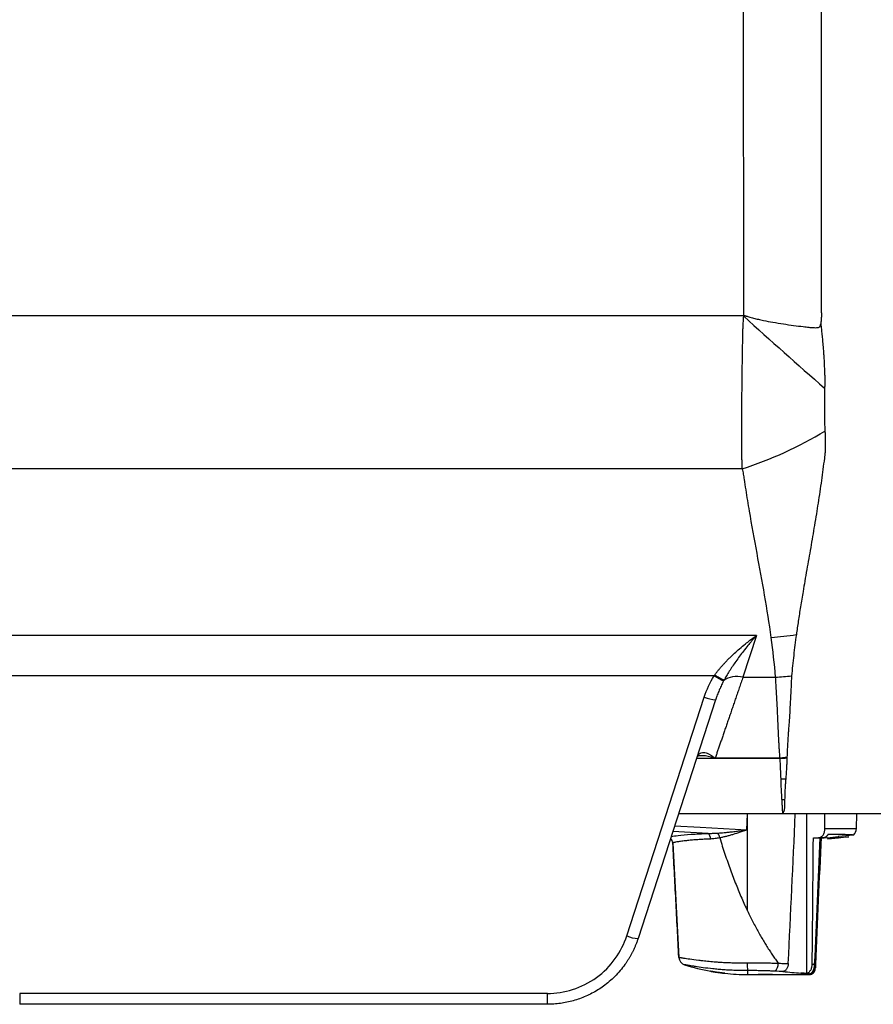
# Model space of a CAD drawing. Header units: millimetres. Extents: x 5 to 597, y 5 to 415.
# Tile 88 of 131: x 303 to 318, y 304 to 320. Entities that reach past the tile are written whole.
import ezdxf

# ---------------------------------------------------------------- set-up
doc = ezdxf.new("R2010")
doc.units = ezdxf.units.MM

msp = doc.modelspace()

# ---------------------------------------------------------------- linework, layer by layer
at = {"color": 8, "linetype": 'Continuous', "lineweight": 25}
for p, q in [((315.4258, 315.2314), (315.4168, 323.3586)), ((316.036, 307.8), (314.6328, 307.8)), ((314.3312, 306.872), (316.0949, 306.872)), ((314.8252, 306.5394), (314.2334, 306.571)), ((316.7905, 306.6205), (317.3195, 306.6205)), ((315.4896, 304.2324), (315.4896, 304.166))]:
    msp.add_line(p, q, dxfattribs=at)
at = {"color": 7, "linetype": 'Continuous', "lineweight": 25}
for p, q in [((315.4258, 315.2385), (300.2435, 315.2385)), ((315.3986, 312.6669), (300.0802, 312.6669)), ((315.6396, 309.8652), (299.7395, 309.8652)), ((315.6396, 309.8652), (315.4125, 309.1662)), ((314.9273, 309.1875), (300.4518, 309.1875)), ((315.4125, 309.1662), (315.962, 309.1662)), ((313.4586, 304.816), (314.7628, 308.8301)), ((314.953, 308.7857), (313.6488, 304.7716)), ((316.0181, 307.8015), (314.9484, 307.8015)), ((316.0949, 306.866), (314.3293, 306.866)), ((315.4803, 306.5998), (315.4896, 306.866)), ((315.4896, 305.2356), (315.4896, 306.866)), ((316.2929, 306.866), (316.1387, 306.866)), ((316.4893, 304.1877), (316.4872, 306.866)), ((317.3195, 306.6205), (317.3281, 306.866)), ((314.2343, 306.3781), (314.2343, 306.3761)), ((314.2343, 306.3761), (314.3349, 304.4556)), ((316.5966, 306.466), (316.6822, 306.466)), ((316.7616, 306.466), (316.6822, 306.466)), ((316.8364, 306.4657), (316.7247, 306.454)), ((316.8364, 306.4659), (317.0157, 306.4847)), ((316.8364, 306.4659), (316.8371, 306.4458)), ((317.1953, 306.4833), (316.8371, 306.4457)), ((316.8371, 306.4458), (317.0164, 306.4647)), ((316.8396, 306.5205), (316.8391, 306.5118)), ((316.8396, 306.5218), (316.8396, 306.5205)), ((317.0156, 306.4865), (317.0163, 306.4664)), ((317.2712, 306.5114), (317.0157, 306.4846)), ((314.3349, 304.4556), (314.3349, 304.4563)), ((314.4324, 304.3302), (314.4324, 304.3295)), ((315.4896, 304.166), (315.6696, 304.166)), ((315.9096, 304.166), (316.5324, 304.166)), ((312.1271, 303.8486), (303.252, 303.8486)), ((303.252, 303.8486), (303.252, 303.666)), ((312.1271, 303.666), (312.1271, 303.8486)), ((312.1271, 303.666), (303.252, 303.666))]:
    msp.add_line(p, q, dxfattribs=at)
at = {"color": 7, "linetype": 'Continuous', "lineweight": 25, "flags": 128}
msp.add_lwpolyline([(316.7905, 306.6205), (316.7909, 306.758), (316.7913, 306.866)], dxfattribs=at)
at = {"color": 8, "linetype": 'Continuous', "lineweight": 25, "flags": 128}
msp.add_lwpolyline([(314.2639, 306.6647), (314.6937, 306.6418), (315.4803, 306.5998)], dxfattribs=at)
at = {"color": 7, "linetype": 'Continuous', "lineweight": 25}
for centre, radius, start, end in [((437.4022, 451.0352), 182.5401, 228.070416, 228.641614), ((313.4095, 318.8621), 6.5067, 287.79974, 301.30907), ((315.4128, 315.9733), 6.1591, 274.42342, 278.3776), ((315.5444, 310.1477), 1.1414, 237.26847, 246.42157), ((315.6517, 315.3043), 6.1459, 272.89412, 275.39335), ((314.9914, 309.3801), 0.5957, 247.43327, 266.30462), ((315.8251, 312.539), 4.7437, 272.54763, 273.96424), ((315.9965, 311.9516), 4.4973, 270.7173, 271.72291), ((316.0034, 311.3737), 4.2635, 270.87769, 271.48348), ((314.761, 306.4548), 0.1062, 354.62367, 52.80511), ((314.8197, 306.4363), 0.2042, 7.7738, 32.08835), ((317.1596, 306.626), 0.16, 314.25479, 358), ((314.1344, 306.3709), 0.1, 3, 53.12836), ((313.6872, 305.3661), 0.5957, 247.43327, 266.30462), ((314.4747, 304.4636), 0.14, 183.00126, 252.42253), ((314.4747, 304.463), 0.14, 183, 252.42025), ((315.4896, 307.666), 3.5, 252.42025, 259.80396), ((316.4712, 304.3418), 0.9877, 178.76677, 186.35699), ((315.855, 304.3403), 0.1509, 309.00142, 6.51742), ((316.5296, 304.278), 0.0999, 269.96243, 357.46903), ((316.6079, 304.0605), 0.2768, 84.96968, 87.8535), ((315.4896, 307.666), 3.5, 263.75585, 270)]:
    msp.add_arc(centre, radius, start, end, dxfattribs=at)
at = {"color": 8, "linetype": 'Continuous', "lineweight": 25}
msp.add_arc((314.1344, 306.3728), 0.1, 3.00243, 52.77567, dxfattribs=at)
for points, knots in [([(316.7323, 323.3386), (316.729, 321.5064), (316.7246, 319.033), (316.7256, 316.3979), (316.7276, 315.5515), (316.7299, 315.3335), (316.7308, 315.2703), (316.7317, 315.2507), (316.732, 315.2439)], [0, 0, 0, 0, 0.6789963, 0.9166775, 0.9765737, 0.9926968, 0.9974797, 1, 1, 1, 1]), ([(314.6586, 307.8553), (314.6593, 307.8567), (314.6683, 307.875), (314.7052, 307.8979), (314.7703, 307.9061), (314.8324, 307.8792), (314.8753, 307.8529), (314.8971, 307.8381), (314.9174, 307.8224), (314.9302, 307.8121), (314.9367, 307.8066), (314.9401, 307.8042), (314.9417, 307.8031), (314.9428, 307.8025), (314.9439, 307.8022), (314.9447, 307.802)], [0, 0, 0, 0, 0.01178811, 0.1531547, 0.4349139, 0.71723717, 0.7661016, 0.85864104, 0.92932763, 0.96465956, 0.9820484, 0.99230428, 0.99361082, 0.99549915, 1, 1, 1, 1]), ([(314.9484, 307.8015), (314.9475, 307.8014), (314.9458, 307.8011), (314.9176, 307.8022), (314.8366, 307.8429), (314.7487, 307.8443), (314.6831, 307.8453)], [0, 0, 0, 0, 0.0083517, 0.0166057, 0.2661126, 1, 1, 1, 1]), ([(314.2063, 306.4875), (314.2411, 306.4928), (314.3166, 306.5042), (314.5312, 306.5262), (314.7272, 306.535), (314.8252, 306.5394)], [0, 0, 0, 0, 0.29986535, 0.64982717, 1, 1, 1, 1])]:
    msp.add_open_spline(points, degree=3, knots=knots, dxfattribs=at)
at = {"color": 7, "linetype": 'Continuous', "lineweight": 25}
for points, knots in [([(315.3986, 312.6669), (315.3982, 312.6902), (315.3976, 312.7369), (315.3967, 312.8086), (315.396, 312.8817), (315.3953, 312.9562), (315.3948, 313.0321), (315.3944, 313.1093), (315.3941, 313.1879), (315.3939, 313.2677), (315.3939, 313.3488), (315.3939, 313.4312), (315.3941, 313.5147), (315.3943, 313.5993), (315.3947, 313.6851), (315.3952, 313.7719), (315.3964, 313.9379), (315.3988, 314.1885), (315.4028, 314.4709), (315.4067, 314.7008), (315.4095, 314.8505), (315.412, 314.9686), (315.4147, 315.0589), (315.4187, 315.1435), (315.4235, 315.2028), (315.4258, 315.2314)], [0, 0, 0, 0, 0.03269642, 0.06546873, 0.09831698, 0.13124124, 0.16424153, 0.19731793, 0.23047047, 0.26369922, 0.2970042, 0.33038548, 0.36384311, 0.39737713, 0.43098759, 0.46467453, 0.49843801, 0.62230414, 0.74758061, 0.80930766, 0.87226685, 0.90925455, 0.93632849, 0.96924897, 1, 1, 1, 1]), ([(315.4265, 315.2314), (315.4268, 315.2339), (315.4273, 315.2382), (315.4308, 315.2437), (315.4368, 315.2457), (315.4438, 315.2441), (315.4514, 315.2416), (315.4598, 315.239), (315.47, 315.2353), (315.4865, 315.2301), (315.5135, 315.222), (315.5499, 315.2115), (315.604, 315.197), (315.6737, 315.18), (315.7813, 315.1569), (315.9223, 315.1307), (316.0911, 315.1035), (316.262, 315.0789), (316.4044, 315.0606), (316.5133, 315.0484), (316.5843, 315.0418), (316.6349, 315.0396), (316.6697, 315.0409), (316.694, 315.0478), (316.7096, 315.0616), (316.7175, 315.0813), (316.7197, 315.0954), (316.721, 315.1034)], [0, 0, 0, 0, 0.0053826, 0.0094332, 0.0132942, 0.0182476, 0.0245628, 0.0309098, 0.0372911, 0.0481264, 0.0683208, 0.0986123, 0.1303643, 0.1899836, 0.2545002, 0.3700305, 0.5030057, 0.629466, 0.7516707, 0.8231696, 0.8760195, 0.9130644, 0.9381583, 0.9549569, 0.969008, 0.9822838, 1, 1, 1, 1]), ([(316.732, 315.2439), (316.7305, 315.2175), (316.7278, 315.1706), (316.7231, 315.1238), (316.721, 315.1034)], [0, 0, 0, 0, 0.5631423, 1, 1, 1, 1]), ([(316.721, 315.1034), (316.7244, 315.074), (316.7315, 315.014), (316.741, 314.9224), (316.7504, 314.8236), (316.7587, 314.7281), (316.7667, 314.6375), (316.774, 314.5381), (316.7782, 314.4207), (316.7827, 314.309), (316.7877, 314.2206), (316.7884, 314.1565), (316.7877, 314.0903), (316.7865, 314.0464), (316.7857, 314.0222)], [0, 0, 0, 0, 0.0799538, 0.1633211, 0.2500245, 0.3499649, 0.4250516, 0.4999265, 0.6249814, 0.7499505, 0.8124297, 0.8749028, 0.93094, 1, 1, 1, 1]), ([(316.7857, 314.0222), (316.7853, 314.006), (316.7844, 313.9746), (316.7839, 313.9278), (316.7841, 313.8818), (316.7843, 313.8202), (316.7836, 313.7436), (316.783, 313.6533), (316.7833, 313.5637), (316.7847, 313.4715), (316.7866, 313.3841), (316.7895, 313.3275), (316.7907, 313.303)], [0, 0, 0, 0, 0.0642361, 0.1250114, 0.1875052, 0.2500103, 0.3750096, 0.5000014, 0.6230638, 0.7499952, 0.8915478, 1, 1, 1, 1]), ([(316.7907, 313.303), (316.7919, 313.2832), (316.7941, 313.2438), (316.7962, 313.1853), (316.7972, 313.1277), (316.797, 313.0694), (316.7959, 313.0126), (316.7934, 312.9549), (316.7893, 312.8995), (316.784, 312.8619), (316.7816, 312.8442)], [0, 0, 0, 0, 0.1264591, 0.25199, 0.3765033, 0.4999191, 0.6324447, 0.7496553, 0.8820941, 1, 1, 1, 1]), ([(316.7816, 312.8442), (316.7737, 312.7824), (316.7579, 312.6582), (316.7322, 312.471), (316.7048, 312.2818), (316.6763, 312.0947), (316.6462, 311.9059), (316.6051, 311.6562), (316.5514, 311.3433), (316.4966, 311.0312), (316.454, 310.7859), (316.4182, 310.5774), (316.3811, 310.3532), (316.3431, 310.1111), (316.3209, 309.9554), (316.3102, 309.8799)], [0, 0, 0, 0, 0.0615089, 0.1236231, 0.1864157, 0.2500144, 0.3102665, 0.3750194, 0.5000253, 0.6250182, 0.6911515, 0.7499994, 0.8383852, 0.9216379, 1, 1, 1, 1]), ([(315.8879, 309.8325), (315.856, 310.0696), (315.8184, 310.3061), (315.7366, 310.7785), (315.6926, 311.0145), (315.6054, 311.4863), (315.5622, 311.7223), (315.5019, 312.0767), (315.4825, 312.195), (315.4549, 312.3724), (315.4459, 312.4316), (315.4328, 312.5204), (315.4286, 312.55), (315.4197, 312.6092), (315.4142, 312.6387), (315.3986, 312.6669)], [0, 0, 0, 0, 0.25, 0.25, 0.5, 0.5, 0.75, 0.75, 0.875, 0.875, 0.9375, 0.9375, 0.96875, 0.96875, 1, 1, 1, 1]), ([(314.9365, 309.2003), (314.9458, 309.2129), (314.9648, 309.2388), (314.9953, 309.2774), (315.028, 309.3169), (315.0629, 309.3574), (315.1001, 309.3986), (315.1395, 309.4405), (315.1812, 309.483), (315.2252, 309.526), (315.2833, 309.5805), (315.3595, 309.6481), (315.4463, 309.7201), (315.5412, 309.7941), (315.6033, 309.839), (315.6396, 309.8652)], [0, 0, 0, 0, 0.0463652, 0.0949679, 0.1458314, 0.1989762, 0.2544203, 0.3121793, 0.3722673, 0.4346966, 0.4994783, 0.6166177, 0.7497855, 0.8537583, 1, 1, 1, 1]), ([(315.6396, 309.8652), (315.6248, 309.8483), (315.5971, 309.8169), (315.5585, 309.7718), (315.5257, 309.7328), (315.4807, 309.6782), (315.4245, 309.6079), (315.3564, 309.5184), (315.294, 309.4322), (315.236, 309.3477), (315.1837, 309.2668), (315.137, 309.1901), (315.1087, 309.1393), (315.0952, 309.1151)], [0, 0, 0, 0, 0.0777615, 0.1453514, 0.2027696, 0.250016, 0.3832233, 0.5003173, 0.6159095, 0.7236473, 0.8235539, 0.915659, 1, 1, 1, 1]), ([(316.3102, 309.8799), (316.3023, 309.8216), (316.2865, 309.7053), (316.2654, 309.5316), (316.2461, 309.3584), (316.2349, 309.2432), (316.2293, 309.1856)], [0, 0, 0, 0, 0.2508638, 0.5007994, 0.7503426, 1, 1, 1, 1]), ([(315.0952, 309.1151), (315.0894, 309.1169), (315.0812, 309.1202), (315.0601, 309.1301), (315.0472, 309.1366), (315.0182, 309.1522), (315.0022, 309.1612), (314.9693, 309.1803), (314.9525, 309.1904), (314.9365, 309.2003)], [0, 0, 0, 0, 0.25, 0.25, 0.5, 0.5, 0.75, 0.75, 1, 1, 1, 1]), ([(315.4125, 309.1662), (315.4021, 309.1359), (315.3814, 309.0754), (315.3509, 308.9865), (315.321, 308.8993), (315.2917, 308.8139), (315.263, 308.7301), (315.2349, 308.6482), (315.2074, 308.568), (315.1806, 308.4896), (315.1543, 308.4129), (315.1286, 308.338), (315.1035, 308.2648), (315.079, 308.1934), (315.0551, 308.1238), (315.0318, 308.0559), (315.0091, 307.9898), (314.987, 307.9254), (314.9655, 307.8627), (314.9516, 307.8222), (314.9447, 307.802)], [0, 0, 0, 0, 0.0581944, 0.116074, 0.1736396, 0.230892, 0.2878319, 0.3444601, 0.4007775, 0.4567849, 0.5124832, 0.5678731, 0.6229555, 0.6777314, 0.7322016, 0.786367, 0.8402287, 0.8937874, 0.9470442, 1, 1, 1, 1]), ([(315.0879, 309.1016), (315.0798, 309.0862), (315.0645, 309.0573), (315.0444, 309.0158), (315.0277, 308.9795), (315.0064, 308.9307), (314.9862, 308.8803), (314.9691, 308.8332), (314.9609, 308.8095), (314.9564, 308.7959), (314.9541, 308.7891), (314.953, 308.7857)], [0, 0, 0, 0, 0.1511915, 0.2849275, 0.4012032, 0.5000281, 0.7497913, 0.8748283, 0.9374105, 0.9687205, 1, 1, 1, 1]), ([(315.4125, 309.1662), (315.3559, 309.1768), (315.2944, 309.1795), (315.1817, 309.1625), (315.1313, 309.1427), (315.0952, 309.1151)], [0, 0, 0, 0, 0.5, 0.5, 1, 1, 1, 1]), ([(316.0354, 307.8022), (316.0343, 307.8183), (316.031, 307.8658), (316.0258, 307.942), (316.0203, 308.0258), (316.0143, 308.1289), (316.0085, 308.2592), (316.002, 308.4244), (315.9935, 308.5984), (315.9846, 308.7594), (315.9762, 308.9072), (315.9691, 309.0349), (315.9644, 309.1224), (315.962, 309.1662)], [0, 0, 0, 0, 0.0424584, 0.1255731, 0.1951596, 0.2506535, 0.3754064, 0.4999993, 0.6201748, 0.7493406, 0.8328733, 0.9164264, 1, 1, 1, 1]), ([(316.2291, 309.1826), (316.2284, 309.1676), (316.2257, 309.1084), (316.2197, 308.9781), (316.2113, 308.8012), (316.2014, 308.613), (316.192, 308.4675), (316.184, 308.3563), (316.1776, 308.2736), (316.1715, 308.1927), (316.1653, 308.0986), (316.1592, 307.97), (316.1552, 307.8738), (316.1528, 307.8153)], [0, 0, 0, 0, 0.0283371, 0.1124494, 0.2513145, 0.3794649, 0.5008604, 0.5632283, 0.6254018, 0.6876381, 0.7499939, 0.8478086, 1, 1, 1, 1]), ([(314.6358, 307.8095), (314.6358, 307.8095), (314.6358, 307.8095), (314.6358, 307.8095), (314.6358, 307.8095), (314.6358, 307.8095), (314.6358, 307.8095), (314.6359, 307.8098), (314.636, 307.8101), (314.6361, 307.8104), (314.6362, 307.8105), (314.6362, 307.8105), (314.6362, 307.8106), (314.642, 307.8282), (314.6503, 307.8417), (314.6586, 307.8553)], [0, 0, 0, 0, 0.0001325, 0.0002647, 0.0005514, 0.0009011, 0.0013365, 0.0040982, 0.015009, 0.0188891, 0.0194067, 0.0195205, 0.0199207, 0.0220701, 1, 1, 1, 1]), ([(314.6567, 307.8437), (314.6567, 307.8436), (314.6564, 307.8417), (314.6595, 307.8466), (314.6764, 307.8473), (314.6843, 307.8476)], [0, 0, 0, 0, 0.0299636, 0.5422789, 1, 1, 1, 1]), ([(316.036, 307.8), (316.0348, 307.8005), (316.0331, 307.8006), (316.0301, 307.8008), (316.0286, 307.8009), (316.0241, 307.8012), (316.0211, 307.8014), (316.0181, 307.8015)], [0, 0, 0, 0, 0.25, 0.25, 0.5, 0.5, 1, 1, 1, 1]), ([(316.1528, 307.8153), (316.1331, 307.8132), (316.1134, 307.8112), (316.0742, 307.8071), (316.0546, 307.8051), (316.0354, 307.8022)], [0, 0, 0, 0, 0.5, 0.5, 1, 1, 1, 1]), ([(316.0528, 307.4547), (316.0514, 307.5074), (316.0496, 307.5626), (316.0439, 307.6778), (316.0402, 307.7377), (316.036, 307.8)], [0, 0, 0, 0, 0.5, 0.5, 1, 1, 1, 1]), ([(316.1531, 307.8067), (316.1523, 307.7888), (316.1509, 307.7545), (316.1487, 307.7065), (316.1465, 307.6636), (316.1435, 307.6106), (316.1387, 307.5407), (316.1342, 307.4864), (316.1318, 307.4564)], [0, 0, 0, 0, 0.1421808, 0.2728042, 0.39187667, 0.49939586, 0.72288665, 1, 1, 1, 1]), ([(316.0687, 307.1107), (316.066, 307.1604), (316.0627, 307.2139), (316.0581, 307.2999), (316.0566, 307.3295), (316.0544, 307.3906), (316.0537, 307.4222), (316.0528, 307.4547)], [0, 0, 0, 0, 0.5, 0.5, 0.75, 0.75, 1, 1, 1, 1]), ([(316.1318, 307.4564), (316.1301, 307.4371), (316.1274, 307.4049), (316.1237, 307.3595), (316.1212, 307.317), (316.1187, 307.2632), (316.1163, 307.1921), (316.1147, 307.1411), (316.1138, 307.1116)], [0, 0, 0, 0, 0.1492907, 0.2501317, 0.3666639, 0.5000144, 0.7104819, 1, 1, 1, 1]), ([(316.0846, 306.884), (316.0832, 306.892), (316.0806, 306.908), (316.0787, 306.9334), (316.0775, 306.96), (316.0759, 306.997), (316.0732, 307.0386), (316.0705, 307.0804), (316.0692, 307.1022), (316.0687, 307.1107)], [0, 0, 0, 0, 0.1249986, 0.2499995, 0.3749998, 0.5000008, 0.7499988, 0.9031237, 1, 1, 1, 1]), ([(316.1138, 307.1116), (316.1136, 307.1021), (316.113, 307.0802), (316.1124, 307.0383), (316.1121, 306.9963), (316.1103, 306.9592), (316.107, 306.9352), (316.1015, 306.9159), (316.0946, 306.8992), (316.0878, 306.889), (316.0846, 306.884)], [0, 0, 0, 0, 0.1080952, 0.2497171, 0.4992577, 0.6379897, 0.7488477, 0.8374906, 0.9211807, 1, 1, 1, 1]), ([(316.0846, 306.884), (316.0871, 306.8831), (316.0922, 306.8812), (316.0971, 306.8781), (316.1, 306.8746), (316.0996, 306.8705), (316.0965, 306.8676), (316.0949, 306.866)], [0, 0, 0, 0, 0.1777432, 0.3489092, 0.5190758, 0.7423232, 1, 1, 1, 1]), ([(316.1021, 306.872), (316.1295, 306.872), (316.1843, 306.872), (316.2663, 306.872), (316.3481, 306.872), (316.4296, 306.872), (316.5109, 306.872), (316.5919, 306.872), (316.6726, 306.8719), (316.8349, 306.8718), (317.0739, 306.8717), (317.3839, 306.8712), (317.6752, 306.8709), (317.8864, 306.8704), (318.0246, 306.8701), (318.1054, 306.87), (318.1795, 306.8699), (318.2468, 306.8697), (318.3078, 306.8695), (318.3429, 306.8694), (318.3604, 306.8694)], [0, 0, 0, 0, 0.0312558, 0.0624509, 0.0936016, 0.1247239, 0.1558346, 0.1869507, 0.2180894, 0.2492684, 0.3756188, 0.4991718, 0.6268464, 0.7489289, 0.7930867, 0.8360868, 0.8780942, 0.9192865, 0.9598544, 1, 1, 1, 1]), ([(318.3284, 306.866), (318.3192, 306.866), (318.3006, 306.866), (318.2704, 306.866), (318.2382, 306.866), (318.204, 306.866), (318.1678, 306.866), (318.1296, 306.866), (318.0894, 306.866), (318.0472, 306.866), (318.0029, 306.866), (317.9567, 306.866), (317.8446, 306.866), (317.6498, 306.866), (317.3629, 306.866), (317.0571, 306.866), (316.7998, 306.866), (316.5863, 306.866), (316.4519, 306.866), (316.2853, 306.866), (316.1761, 306.866), (316.0949, 306.866)], [0, 0, 0, 0, 0.0216601, 0.0434501, 0.065401, 0.087543, 0.1099056, 0.1325177, 0.1554068, 0.1785998, 0.2021224, 0.2259991, 0.2502536, 0.3713374, 0.4991814, 0.6216715, 0.7482641, 0.805867, 0.8726198, 0.9053641, 1, 1, 1, 1]), ([(314.8252, 306.5394), (314.8376, 306.5393), (314.8634, 306.5393), (314.9038, 306.5403), (314.9472, 306.542), (314.9772, 306.5438), (314.9927, 306.5448)], [0, 0, 0, 0, 0.2242692, 0.4657104, 0.724298, 1, 1, 1, 1]), ([(314.9927, 306.5448), (315.0083, 306.5458), (315.0427, 306.5481), (315.0988, 306.5529), (315.1642, 306.5594), (315.24, 306.5678), (315.3056, 306.5757), (315.3681, 306.5835), (315.4205, 306.5902), (315.4612, 306.5956), (315.4802, 306.5981)], [0, 0, 0, 0, 0.09692268, 0.21253746, 0.34682837, 0.49975264, 0.67894612, 0.7497436, 0.883739, 1, 1, 1, 1]), ([(315.4801, 306.5962), (315.4654, 306.5912), (315.4378, 306.582), (315.3992, 306.5692), (315.3369, 306.5488), (315.2676, 306.5269), (315.1913, 306.5046), (315.1339, 306.4891), (315.0779, 306.4753), (315.0403, 306.4676), (315.022, 306.4639)], [0, 0, 0, 0, 0.0958223, 0.1794622, 0.2509311, 0.5008608, 0.6308476, 0.7498644, 0.8782244, 1, 1, 1, 1]), ([(316.6822, 306.466), (316.6863, 306.4662), (316.6945, 306.4665), (316.7065, 306.4694), (316.718, 306.4739), (316.729, 306.4803), (316.7395, 306.4886), (316.7495, 306.4987), (316.7608, 306.5129), (316.7725, 306.5331), (316.7825, 306.56), (316.7893, 306.5895), (316.7901, 306.6101), (316.7905, 306.6205)], [0, 0, 0, 0, 0.0731528, 0.1443132, 0.2143179, 0.2840454, 0.3543845, 0.4262013, 0.5003101, 0.6215281, 0.7495029, 0.8740082, 1, 1, 1, 1]), ([(314.8667, 306.4449), (314.8529, 306.4444), (314.8247, 306.4434), (314.7826, 306.4415), (314.7396, 306.4393), (314.696, 306.4366), (314.6521, 306.4337), (314.6083, 306.4304), (314.5648, 306.4268), (314.522, 306.4229), (314.4805, 306.4188), (314.4406, 306.4145), (314.3867, 306.4079), (314.327, 306.3997), (314.2832, 306.392), (314.2585, 306.3866), (314.245, 306.3833), (314.236, 306.3803), (314.2348, 306.3788), (314.2343, 306.3781)], [0, 0, 0, 0, 0.0363738, 0.0745589, 0.1145775, 0.1564446, 0.2001674, 0.2457434, 0.2931596, 0.3423904, 0.3933969, 0.4461258, 0.5005075, 0.6261198, 0.7503975, 0.8088284, 0.8700953, 0.9339236, 1, 1, 1, 1]), ([(314.3349, 304.4563), (314.3182, 304.7763), (314.3014, 305.0966), (314.2678, 305.7372), (314.251, 306.0576), (314.2343, 306.3781)], [0, 0, 0, 0, 0.5, 0.5, 1, 1, 1, 1]), ([(315.022, 306.4639), (315.0083, 306.4614), (314.9819, 306.4566), (314.9425, 306.4509), (314.9044, 306.4467), (314.8791, 306.4455), (314.8667, 306.4449)], [0, 0, 0, 0, 0.2604233, 0.4999692, 0.7561715, 1, 1, 1, 1]), ([(315.022, 306.4639), (315.0365, 306.4171), (315.0652, 306.3247), (315.11, 306.1883), (315.1553, 306.0558), (315.2013, 305.9271), (315.2479, 305.8024), (315.2951, 305.6814), (315.3428, 305.5644), (315.3911, 305.4512), (315.4396, 305.3418), (315.4731, 305.2707), (315.4896, 305.2356)], [0, 0, 0, 0, 0.1118858, 0.2210851, 0.3276125, 0.4314837, 0.532716, 0.6313279, 0.7273394, 0.8207723, 0.9116506, 1, 1, 1, 1]), ([(316.8391, 306.5118), (316.8365, 306.5083), (316.8313, 306.5013), (316.8226, 306.4923), (316.8133, 306.4844), (316.8003, 306.4756), (316.7831, 306.4677), (316.7687, 306.4666), (316.7616, 306.466)], [0, 0, 0, 0, 0.1241639, 0.2481428, 0.3731126, 0.5002222, 0.7491981, 1, 1, 1, 1]), ([(317.2712, 306.5114), (317.2711, 306.5114), (317.2708, 306.5114), (317.2684, 306.5116), (317.2645, 306.5118), (317.2591, 306.5121), (317.2522, 306.5125), (317.238, 306.5132), (317.2111, 306.5146), (317.1627, 306.5167), (317.1013, 306.5189), (317.035, 306.5206), (316.969, 306.5216), (316.9072, 306.5221), (316.8621, 306.5219), (316.8396, 306.5218)], [0, 0, 0, 0, 0.0418847, 0.0836302, 0.1252872, 0.166907, 0.2085407, 0.2502395, 0.3754575, 0.499898, 0.6248418, 0.7489039, 0.833138, 0.9166669, 1, 1, 1, 1]), ([(315.4896, 305.2356), (315.5046, 305.2044), (315.5343, 305.1426), (315.5803, 305.0518), (315.6266, 304.9637), (315.6733, 304.8784), (315.7203, 304.7958), (315.7675, 304.716), (315.8149, 304.6388), (315.8623, 304.5644), (315.9098, 304.4928), (315.9572, 304.4238), (315.9891, 304.3794), (316.0049, 304.3574)], [0, 0, 0, 0, 0.1008876, 0.1996727, 0.2963862, 0.3910611, 0.4837327, 0.5744389, 0.6632199, 0.7501188, 0.8351818, 0.918458, 1, 1, 1, 1]), ([(312.1271, 303.8486), (312.2642, 303.8486), (312.4083, 303.8692), (312.69, 303.9583), (312.8273, 304.0269), (313.0727, 304.2051), (313.1803, 304.3145), (313.3521, 304.5549), (313.4162, 304.6856), (313.4586, 304.816)], [0, 0, 0, 0, 0.25, 0.25, 0.5, 0.5, 0.75, 0.75, 1, 1, 1, 1]), ([(313.6488, 304.7716), (313.6431, 304.7547), (313.6319, 304.7212), (313.6131, 304.6722), (313.5932, 304.6247), (313.5723, 304.5788), (313.5503, 304.5345), (313.5275, 304.4917), (313.5039, 304.4504), (313.4796, 304.4108), (313.4547, 304.3726), (313.3874, 304.2756), (313.2662, 304.1326), (313.1058, 303.9957), (312.973, 303.9064), (312.8739, 303.8495), (312.7717, 303.8002), (312.667, 303.7585), (312.5606, 303.7245), (312.4528, 303.6982), (312.3443, 303.6797), (312.2357, 303.6682), (312.1632, 303.6667), (312.1271, 303.666)], [0, 0, 0, 0, 0.0266375, 0.0527789, 0.0784243, 0.1035736, 0.1282269, 0.1523841, 0.1760454, 0.1992108, 0.2218802, 0.2440537, 0.3756623, 0.50029, 0.5575341, 0.6143449, 0.6707236, 0.7266717, 0.7821904, 0.8372812, 0.8919454, 0.9461845, 1, 1, 1, 1]), ([(314.3349, 304.4563), (314.3351, 304.4563), (314.3355, 304.4563), (314.3387, 304.4559), (314.344, 304.4551), (314.3514, 304.4539), (314.361, 304.4524), (314.3729, 304.4505), (314.3871, 304.4482), (314.4035, 304.4456), (314.4407, 304.4396), (314.5186, 304.4273), (314.6328, 304.412), (314.7475, 304.3986), (314.842, 304.3891), (314.9446, 304.3805), (315.0423, 304.3739), (315.1326, 304.3691), (315.2241, 304.3657), (315.3134, 304.3636), (315.3997, 304.3626), (315.4562, 304.3629), (315.4837, 304.363)], [0, 0, 0, 0, 0.0268731, 0.0540199, 0.081428, 0.1090843, 0.1369753, 0.165087, 0.1934049, 0.2219145, 0.2506009, 0.3648555, 0.5000442, 0.5517077, 0.6253378, 0.6973663, 0.7499312, 0.8044885, 0.8569098, 0.9070405, 0.9547641, 1, 1, 1, 1]), ([(315.4896, 304.2324), (315.4757, 304.2324), (315.4481, 304.2323), (315.4068, 304.2326), (315.3657, 304.2332), (315.3249, 304.2342), (315.264, 304.236), (315.1839, 304.2395), (315.0869, 304.2456), (314.9939, 304.2531), (314.876, 304.2647), (314.742, 304.2813), (314.6309, 304.2981), (314.5588, 304.31), (314.5135, 304.3178), (314.4777, 304.324), (314.4546, 304.3279), (314.4411, 304.3299), (314.4338, 304.3307), (314.4329, 304.3303), (314.4324, 304.3302)], [0, 0, 0, 0, 0.0250594, 0.0500584, 0.0750278, 0.0999987, 0.125002, 0.1875941, 0.2500875, 0.3125403, 0.3747191, 0.4998748, 0.6242334, 0.687057, 0.7494657, 0.8119143, 0.8741043, 0.9161146, 0.9580075, 1, 1, 1, 1]), ([(314.9896, 304.2026), (314.9844, 304.2034), (314.9744, 304.2048), (314.9603, 304.2069), (314.9479, 304.2087), (314.9371, 304.2103), (314.9279, 304.2118), (314.9203, 304.213), (314.914, 304.214), (314.909, 304.2149), (314.8944, 304.2173), (314.8756, 304.2203), (314.8667, 304.2219), (314.8756, 304.2203), (314.8972, 304.2169), (314.9227, 304.2126), (314.9505, 304.2082), (314.9753, 304.2047), (314.9896, 304.2026)], [0, 0, 0, 0, 0.04166316, 0.07988402, 0.11466154, 0.14599483, 0.17388311, 0.19832573, 0.21932223, 0.23687235, 0.25097619, 0.38063463, 0.50025293, 0.62001726, 0.75002134, 0.802504, 0.88589231, 1, 1, 1, 1]), ([(315.4837, 304.363), (315.4982, 304.3632), (315.5275, 304.3634), (315.5716, 304.3636), (315.616, 304.3637), (315.6608, 304.3635), (315.7057, 304.3633), (315.7632, 304.3627), (315.8343, 304.3617), (315.9196, 304.3599), (315.976, 304.3583), (316.0049, 304.3574)], [0, 0, 0, 0, 0.0816449, 0.1641566, 0.247474, 0.3315341, 0.4162721, 0.5016216, 0.6587449, 0.8252489, 1, 1, 1, 1]), ([(315.9499, 304.2231), (315.9354, 304.2237), (315.9064, 304.225), (315.862, 304.2267), (315.8171, 304.2282), (315.7715, 304.2295), (315.715, 304.2308), (315.6474, 304.2319), (315.5685, 304.2326), (315.5159, 304.2325), (315.4896, 304.2324)], [0, 0, 0, 0, 0.1000842, 0.1997654, 0.2992456, 0.3987281, 0.4984162, 0.6659151, 0.8327813, 1, 1, 1, 1]), ([(316.0049, 304.3574), (316.0188, 304.3569), (316.047, 304.3557), (316.0892, 304.3538), (316.1323, 304.3517), (316.1606, 304.3502), (316.1751, 304.3495)], [0, 0, 0, 0, 0.2368351, 0.4824475, 0.7368361, 1, 1, 1, 1]), ([(316.1751, 304.3495), (316.1747, 304.3439), (316.1739, 304.3327), (316.1707, 304.3161), (316.1657, 304.2975), (316.1577, 304.2774), (316.1462, 304.2579), (316.1323, 304.2413), (316.1167, 304.2287), (316.0997, 304.2196), (316.0879, 304.2174), (316.082, 304.2164)], [0, 0, 0, 0, 0.0819462, 0.1650255, 0.2504903, 0.3726184, 0.4998719, 0.6210397, 0.7493025, 0.8734204, 1, 1, 1, 1]), ([(316.4893, 304.1877), (316.4934, 304.1892), (316.5014, 304.1921), (316.5129, 304.1988), (316.5257, 304.2084), (316.5391, 304.2223), (316.5522, 304.2412), (316.5629, 304.2631), (316.5708, 304.2875), (316.5761, 304.3135), (316.5769, 304.3315), (316.5773, 304.3405)], [0, 0, 0, 0, 0.083505, 0.1665612, 0.2501165, 0.3748091, 0.4996017, 0.6243704, 0.7498099, 0.8752938, 1, 1, 1, 1]), ([(316.529, 304.166), (316.5413, 304.1674), (316.5668, 304.1701), (316.5998, 304.1921), (316.6232, 304.2242), (316.6271, 304.2495), (316.6289, 304.2617)], [0, 0, 0, 0, 0.240664, 0.5000005, 0.7593367, 1, 1, 1, 1]), ([(316.5296, 304.1781), (316.5326, 304.1785), (316.5384, 304.1794), (316.5464, 304.1824), (316.5533, 304.186), (316.5625, 304.1922), (316.5738, 304.2027), (316.5871, 304.221), (316.5987, 304.2438), (316.6073, 304.2687), (316.613, 304.2927), (316.6167, 304.3148), (316.6177, 304.3297), (316.6182, 304.3371)], [0, 0, 0, 0, 0.0759749, 0.1435158, 0.2018331, 0.2503132, 0.3810183, 0.4982499, 0.628146, 0.7487044, 0.8343342, 0.918163, 1, 1, 1, 1]), ([(316.6322, 304.3362), (316.6317, 304.3239), (316.6312, 304.3129), (316.6305, 304.297), (316.6302, 304.2913), (316.6297, 304.2784), (316.6295, 304.2748), (316.6295, 304.2736)], [0, 0, 0, 0, 0.25, 0.25, 0.5, 0.5, 1, 1, 1, 1]), ([(314.9896, 304.2026), (314.9947, 304.2019), (315.005, 304.2004), (315.02, 304.1984), (315.0342, 304.1965), (315.0474, 304.1948), (315.0595, 304.1933), (315.0704, 304.1919), (315.0799, 304.1907), (315.0882, 304.1896), (315.095, 304.1887), (315.1005, 304.188), (315.1046, 304.1874), (315.1075, 304.187), (315.1092, 304.1868), (315.1099, 304.1867), (315.108, 304.187), (315.101, 304.188), (315.0886, 304.1896), (315.0707, 304.1919), (315.0475, 304.1948), (315.0199, 304.1984), (314.9998, 304.2012), (314.9896, 304.2026)], [0, 0, 0, 0, 0.0415508, 0.082197, 0.1219411, 0.1607854, 0.1987328, 0.235786, 0.2719482, 0.3072227, 0.3416132, 0.3751235, 0.4077579, 0.4395209, 0.4704176, 0.5004533, 0.5612734, 0.6255551, 0.6933355, 0.7646458, 0.8395122, 0.9179572, 1, 1, 1, 1]), ([(315.7896, 304.1667), (315.7581, 304.1666), (315.7269, 304.1665), (315.6825, 304.1663), (315.6696, 304.1662), (315.6696, 304.166)], [0, 0, 0, 0, 0.5, 0.5, 1, 1, 1, 1]), ([(315.6696, 304.166), (315.6696, 304.1662), (315.6825, 304.1663), (315.7269, 304.1665), (315.7581, 304.1666), (315.7896, 304.1667)], [0, 0, 0, 0, 0.5, 0.5, 1, 1, 1, 1]), ([(315.7896, 304.1667), (315.821, 304.1666), (315.8522, 304.1665), (315.8966, 304.1663), (315.9096, 304.1662), (315.9096, 304.166)], [0, 0, 0, 0, 0.5, 0.5, 1, 1, 1, 1]), ([(315.9096, 304.166), (315.9096, 304.1662), (315.8966, 304.1663), (315.8522, 304.1665), (315.821, 304.1666), (315.7896, 304.1667)], [0, 0, 0, 0, 0.5, 0.5, 1, 1, 1, 1]), ([(316.5296, 304.1781), (316.523, 304.1787), (316.5098, 304.1801), (316.4881, 304.1822), (316.4651, 304.1845), (316.4405, 304.1868), (316.4145, 304.1892), (316.396, 304.1909), (316.3867, 304.1917)], [0, 0, 0, 0, 0.1672967, 0.3340096, 0.5003868, 0.6666778, 0.8331325, 1, 1, 1, 1]), ([(316.3867, 304.1917), (316.4055, 304.1905), (316.4397, 304.1883), (316.474, 304.1879), (316.4893, 304.1877)], [0, 0, 0, 0, 0.5515541, 1, 1, 1, 1])]:
    msp.add_open_spline(points, degree=3, knots=knots, dxfattribs=at)
for points in [[(315.962, 309.1662), (315.9424, 309.3886), (315.9177, 309.6107), (315.8879, 309.8325)], [(314.7628, 308.8301), (314.8036, 308.9556), (314.8584, 309.0748), (314.9273, 309.1875)], [(314.9273, 309.1875), (314.9303, 309.1918), (314.9334, 309.196), (314.9365, 309.2003)], [(316.2293, 309.1856), (316.2293, 309.1846), (316.2292, 309.1836), (316.2291, 309.1826)], [(315.0952, 309.1151), (315.0927, 309.1106), (315.0903, 309.1061), (315.0879, 309.1016)], [(314.9447, 307.802), (314.9459, 307.8017), (314.9471, 307.8015), (314.9484, 307.8015)], [(316.0181, 307.8015), (316.0239, 307.8015), (316.0297, 307.8014), (316.0354, 307.8022)], [(316.1528, 307.8153), (316.1531, 307.8124), (316.1532, 307.8096), (316.1531, 307.8067)], [(316.1751, 304.3495), (316.215, 305.1883), (316.2542, 306.0272), (316.2929, 306.866)], [(315.4801, 306.5962), (315.4801, 306.5968), (315.4802, 306.5974), (315.4802, 306.5981)], [(315.4803, 306.5998), (315.4802, 306.5992), (315.4802, 306.5987), (315.4802, 306.5981)], [(316.5773, 304.3405), (316.5842, 305.049), (316.5906, 305.7575), (316.5966, 306.466)], [(316.6183, 304.3371), (316.6501, 305.0468), (316.6818, 305.7564), (316.7135, 306.466)], [(316.7256, 306.4763), (316.6949, 305.7718), (316.6637, 305.0569), (316.6322, 304.3362)], [(316.8396, 306.5218), (316.8394, 306.5183), (316.8392, 306.5149), (316.8391, 306.5118)], [(317.0163, 306.4664), (317.076, 306.4714), (317.1357, 306.4771), (317.1953, 306.4833)], [(316.0858, 304.216), (316.0421, 304.2186), (315.9968, 304.2209), (315.9499, 304.2231)], [(316.5773, 304.3405), (316.5916, 304.3394), (316.6053, 304.3383), (316.6183, 304.3371)], [(316.082, 304.2164), (316.0832, 304.2162), (316.0845, 304.2161), (316.0858, 304.216)], [(316.0858, 304.216), (316.1859, 304.2066), (316.2862, 304.1985), (316.3867, 304.1917)]]:
    msp.add_open_spline(points, degree=3, dxfattribs=at)

doc.saveas('drawing.dxf')
